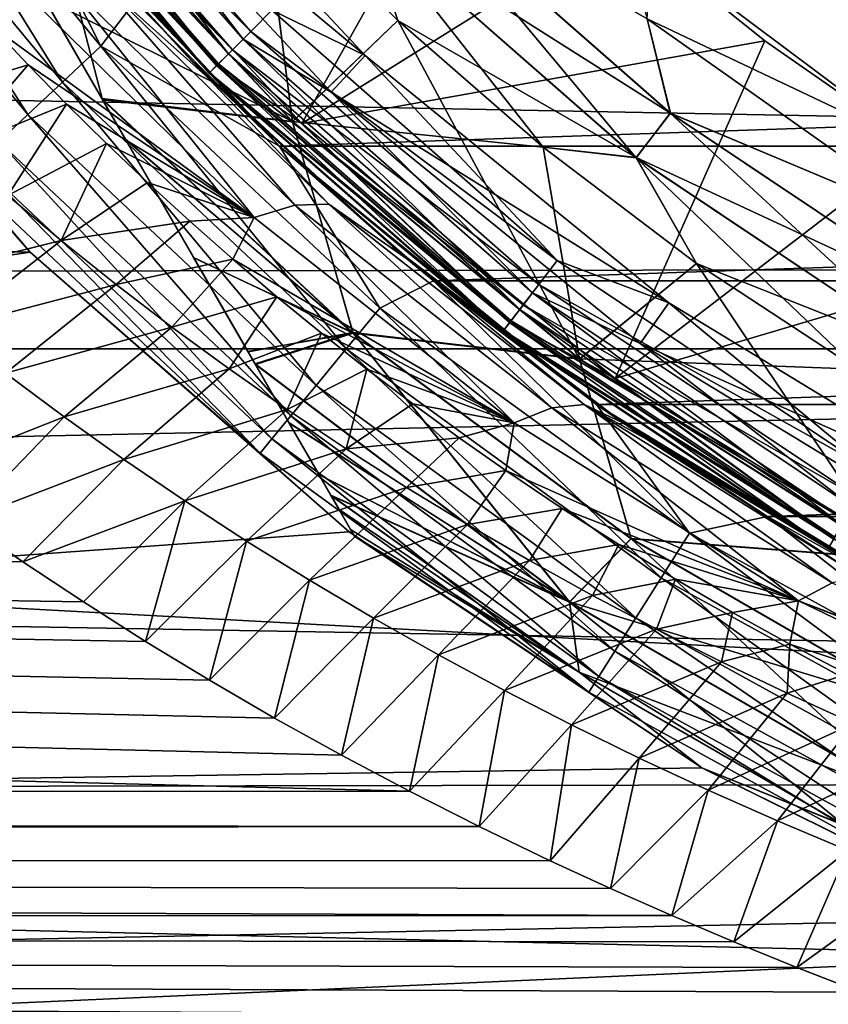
# Model space of a CAD drawing. Header units: metres. Extents: x -139 to 106, y -189 to 40.
# Tile 234 of 256: x 67.27 to 70.51, y -12.21 to -8.26. Entities that reach past the tile are written whole.
import ezdxf

# ---------------------------------------------------------------- set-up
doc = ezdxf.new("R2010")
doc.units = ezdxf.units.M
doc.layers.add('solid_153_ABGANG1_SW0003', color=7, linetype='CONTINUOUS')

msp = doc.modelspace()

# ---------------------------------------------------------------- linework, layer by layer
at = {"layer": 'solid_153_ABGANG1_SW0003'}
for points in [[(70.967674, -9.095349, 28.537949), (69.780777, -8.257363, 28.537949), (70.967667, 9.095345, 28.537949)], [(63.622852, -1.696125, 32.197132), (68.607697, -10.330127, 32.537949), (63.607697, -1.669873, 32.537949)], [(68.607697, -10.330127, 40.537949), (63.607697, -1.669873, 32.537949), (68.607697, -10.330127, 32.537949)], [(63.607697, -1.669873, 40.537949), (63.607697, -1.669873, 32.537949), (68.607697, -10.330127, 40.537949)], [(63.607697, -1.669873, 40.537949), (68.607697, -10.330127, 40.537949), (68.592529, -10.303864, 40.878845)], [(63.62286, -1.696141, 40.878872), (63.607697, -1.669873, 40.537949), (68.592529, -10.303864, 40.878845)], [(63.622852, -1.696125, 32.197132), (68.546173, -10.223569, 31.855242), (68.592545, -10.303885, 32.197189)], [(63.66925, -1.776492, 31.855049), (68.546173, -10.223569, 31.855242), (63.622852, -1.696125, 32.197132)], [(63.622852, -1.696125, 32.197132), (68.592545, -10.303885, 32.197189), (68.607697, -10.330127, 32.537949)], [(63.62286, -1.696141, 40.878872), (68.592529, -10.303864, 40.878845), (68.546089, -10.223417, 41.221138)], [(63.62286, -1.696141, 40.878872), (68.546089, -10.223417, 41.221138), (63.669281, -1.776546, 41.22102)], [(63.702374, -1.833862, 31.694542), (68.546173, -10.223569, 31.855242), (63.66925, -1.776492, 31.855049)], [(63.669281, -1.776546, 41.22102), (68.546089, -10.223417, 41.221138), (68.51358, -10.167118, 41.378895)], [(63.669281, -1.776546, 41.22102), (68.51358, -10.167118, 41.378895), (63.701797, -1.832865, 41.378853)], [(63.701797, -1.832865, 41.378853), (68.51358, -10.167118, 41.378895), (68.465492, -10.083826, 41.565434)], [(63.749825, -1.916045, 41.565174), (63.701797, -1.832865, 41.378853), (68.465492, -10.083826, 41.565434)], [(63.702374, -1.833862, 31.694542), (68.513031, -10.166162, 31.694601), (68.546173, -10.223569, 31.855242)], [(63.749752, -1.915924, 31.510969), (68.513031, -10.166162, 31.694601), (63.702374, -1.833862, 31.694542)], [(63.749752, -1.915924, 31.510969), (68.346367, -9.877493, 31.165884), (68.465729, -10.08423, 31.511282)], [(63.869198, -2.122812, 31.165453), (68.346367, -9.877493, 31.165884), (63.749752, -1.915924, 31.510969)], [(63.749752, -1.915924, 31.510969), (68.465729, -10.08423, 31.511282), (68.513031, -10.166162, 31.694601)], [(63.869316, -2.123015, 41.910732), (63.749825, -1.916045, 41.565174), (68.465492, -10.083826, 41.565434)], [(64.006104, -2.35993, 30.873476), (68.346367, -9.877493, 31.165884), (63.869198, -2.122812, 31.165453)], [(63.869316, -2.123015, 41.910732), (68.465492, -10.083826, 41.565434), (68.345924, -9.876721, 41.911102)], [(63.869316, -2.123015, 41.910732), (68.345924, -9.876721, 41.911102), (68.210587, -9.64232, 42.199989)], [(63.869316, -2.123015, 41.910732), (68.210587, -9.64232, 42.199989), (64.004814, -2.357703, 42.200016)], [(64.004814, -2.357703, 42.200016), (68.210587, -9.64232, 42.199989), (68.18055, -9.590287, 42.254944)], [(64.034584, -2.409263, 42.254482), (64.004814, -2.357703, 42.200016), (68.18055, -9.590287, 42.254944)], [(64.006104, -2.35993, 30.873476), (68.209297, -9.640078, 30.873484), (68.346367, -9.877493, 31.165884)], [(64.034386, -2.408925, 30.821764), (68.209297, -9.640078, 30.873484), (64.006104, -2.35993, 30.873476)], [(64.034386, -2.408925, 30.821764), (67.963799, -9.214869, 30.489363), (68.181297, -9.591578, 30.822285)], [(64.251953, -2.785754, 30.488894), (67.963799, -9.214869, 30.489363), (64.034386, -2.408925, 30.821764)], [(64.034386, -2.408925, 30.821764), (68.181297, -9.591578, 30.822285), (68.209297, -9.640078, 30.873484)], [(64.252281, -2.78633, 42.587444), (64.034584, -2.409263, 42.254482), (68.18055, -9.590287, 42.254944)], [(64.251953, -2.785754, 30.488894), (67.690582, -8.741639, 30.182775), (67.963799, -9.214869, 30.489363)], [(64.525009, -3.258708, 30.182585), (67.690582, -8.741639, 30.182775), (64.251953, -2.785754, 30.488894)], [(64.252281, -2.78633, 42.587444), (68.18055, -9.590287, 42.254944), (67.962685, -9.212939, 42.587997)], [(64.252281, -2.78633, 42.587444), (67.962685, -9.212939, 42.587997), (64.525528, -3.259609, 42.89381)], [(64.525009, -3.258708, 30.182585), (64.620155, -3.423508, 30.096292), (67.690582, -8.741639, 30.182775)], [(64.525528, -3.259609, 42.89381), (67.962685, -9.212939, 42.587997), (67.689369, -8.739536, 42.894283)], [(64.525528, -3.259609, 42.89381), (67.689369, -8.739536, 42.894283), (67.597916, -8.581141, 42.977295)], [(64.525528, -3.259609, 42.89381), (67.597916, -8.581141, 42.977295), (64.617485, -3.418879, 42.977306)], [(64.617485, -3.418879, 42.977306), (67.597916, -8.581141, 42.977295), (67.360619, -8.170125, 43.157543)], [(67.595253, -8.576524, 30.096308), (64.620155, -3.423508, 30.096292), (64.853645, -3.827919, 29.919106)], [(67.690582, -8.741639, 30.182775), (64.620155, -3.423508, 30.096292), (67.595253, -8.576524, 30.096308)], [(67.595253, -8.576524, 30.096308), (64.853645, -3.827919, 29.919106), (67.361946, -8.172427, 29.919237)], [(104.929604, -9.579028, -5.962051), (48.0704, -9.579028, -5.962051), (47.201366, -6.449028, -5.962051)], [(105.798637, -6.449028, -5.962051), (104.929604, -9.579028, -5.962051), (47.201366, -6.449028, -5.962051)], [(100.499969, -9.221846, 93.809807), (100.499969, -7.034615, 94.784782), (47.66711, -8.209552, 94.300171)], [(68.102272, -8.39773, 46.980766), (67.144432, -7.17878, 47.023354), (67.077988, -7.229762, 46.980766)], [(67.178368, -7.15274, 47.10474), (68.191734, -8.308264, 47.10474), (67.096092, -7.215873, 47.184212)], [(67.144432, -7.17878, 47.023354), (68.161491, -8.338511, 47.023354), (67.424057, -7.383584, 47.037949)], [(68.102272, -8.39773, 46.980766), (68.161491, -8.338511, 47.023354), (67.144432, -7.17878, 47.023354)], [(67.178368, -7.15274, 47.10474), (68.277122, -8.222877, 47.054852), (68.191734, -8.308264, 47.10474)], [(66.612656, -7.183575, 28.013126), (66.441429, -7.307978, 27.939308), (67.436676, -8.511025, 27.939308)], [(67.590965, -8.366142, 28.013126), (67.18924, -7.570321, 28.037949), (66.612656, -7.183575, 28.013126)], [(67.590965, -8.366142, 28.013126), (66.612656, -7.183575, 28.013126), (67.436676, -8.511025, 27.939308)], [(67.096092, -7.215873, 47.184212), (68.118401, -8.381598, 47.184212), (67.032959, -7.264318, 47.287834)], [(68.191734, -8.308264, 47.10474), (68.118401, -8.381598, 47.184212), (67.096092, -7.215873, 47.184212)], [(67.077988, -7.229762, 46.980766), (67.025261, -7.270225, 46.91436), (68.055275, -8.444729, 46.91436)], [(68.102272, -8.39773, 46.980766), (67.077988, -7.229762, 46.980766), (68.055275, -8.444729, 46.91436)], [(67.424057, -7.383584, 47.037949), (68.650726, -8.404692, 47.037949), (67.579384, -7.257591, 47.037949)], [(68.277122, -8.222877, 47.054852), (67.579384, -7.257591, 47.037949), (68.650726, -8.404692, 47.037949)], [(67.025261, -7.270225, 46.91436), (66.991409, -7.296199, 46.830654), (68.025101, -8.474899, 46.830654)], [(68.025101, -8.474899, 46.830654), (66.991409, -7.296199, 46.830654), (67.19146, -7.573053, 46.737949)], [(68.056694, -8.443305, 46.117798), (66.991814, -7.295886, 46.202675), (67.026855, -7.268999, 46.117798)], [(66.991814, -7.295886, 46.202675), (68.025467, -8.474535, 46.202675), (67.19146, -7.573053, 46.296947)], [(68.056694, -8.443305, 46.117798), (68.025467, -8.474535, 46.202675), (66.991814, -7.295886, 46.202675)], [(67.032959, -7.264318, 47.287834), (68.062134, -8.437868, 47.287834), (66.993279, -7.294765, 47.408539)], [(66.993279, -7.294765, 47.408539), (68.026764, -8.473234, 47.408539), (67.191467, -7.573063, 47.537949)], [(68.062134, -8.437868, 47.287834), (68.026764, -8.473234, 47.408539), (66.993279, -7.294765, 47.408539)], [(68.055275, -8.444729, 46.91436), (67.025261, -7.270225, 46.91436), (68.025101, -8.474899, 46.830654)], [(68.056694, -8.443305, 46.117798), (67.026855, -7.268999, 46.117798), (67.290695, -7.49232, 46.051201)], [(68.118401, -8.381598, 47.184212), (68.062134, -8.437868, 47.287834), (67.032959, -7.264318, 47.287834)], [(66.441429, -7.307978, 27.939308), (66.287811, -7.419592, 27.8202), (67.298256, -8.641013, 27.8202)], [(67.436676, -8.511025, 27.939308), (66.441429, -7.307978, 27.939308), (67.298256, -8.641013, 27.8202)], [(69.12854, -7.371716, 45.037949), (68.396675, -8.676536, 46.051201), (67.290695, -7.49232, 46.051201)], [(69.12854, -7.371716, 45.037949), (69.672943, -7.878575, 45.037949), (68.396675, -8.676536, 46.051201)], [(67.424057, -7.383584, 47.037949), (68.514008, -8.550664, 47.037949), (68.650726, -8.404692, 47.037949)], [(68.161491, -8.338511, 47.023354), (68.514008, -8.550664, 47.037949), (67.424057, -7.383584, 47.037949)], [(67.298256, -8.641013, 27.8202), (66.287811, -7.419592, 27.8202), (67.182648, -8.749574, 27.661791)], [(68.056694, -8.443305, 46.117798), (67.290695, -7.49232, 46.051201), (68.396675, -8.676536, 46.051201)], [(67.590965, -8.366142, 28.013126), (67.727737, -8.188251, 28.037949), (67.18924, -7.570321, 28.037949)], [(68.025101, -8.474899, 46.830654), (67.19146, -7.573053, 46.737949), (68.309357, -8.770029, 46.737949)], [(68.309357, -8.770029, 46.296947), (68.309357, -8.770029, 46.737949), (67.19146, -7.573053, 46.737949)], [(67.19146, -7.573053, 46.296947), (68.309357, -8.770029, 46.296947), (67.19146, -7.573053, 46.737949)], [(68.025467, -8.474535, 46.202675), (68.309357, -8.770029, 46.296947), (67.19146, -7.573053, 46.296947)], [(68.026764, -8.473234, 47.408539), (68.309372, -8.770038, 47.537949), (67.191467, -7.573063, 47.537949)], [(67.350212, -7.764109, 56.08255), (67.191467, -7.573063, 47.537949), (68.309372, -8.770038, 47.537949)], [(67.336494, -7.580713, 43.675884), (67.360619, -8.170125, 43.157543), (67.597916, -8.581141, 42.977295)], [(68.358864, -8.66943, 43.675884), (67.336494, -7.580713, 43.675884), (67.597916, -8.581141, 42.977295)], [(68.23629, -7.71775, 44.287949), (67.336494, -7.580713, 43.675884), (68.358864, -8.66943, 43.675884)], [(67.361946, -8.172427, 29.919237), (67.337723, -7.579695, 29.398035), (68.359955, -8.668265, 29.398035)], [(68.23629, -7.71775, 28.787949), (68.359955, -8.668265, 29.398035), (67.337723, -7.579695, 29.398035)], [(67.267967, -7.672928, 56.155468), (67.350212, -7.764109, 56.08255), (67.937302, -8.407155, 56.439312)], [(67.267967, -7.672928, 56.155468), (67.937302, -8.407155, 56.439312), (68.010635, -8.483855, 56.564457)], [(67.573608, -8.093055, 56.649456), (67.267967, -7.672928, 56.155468), (68.010635, -8.483855, 56.564457)], [(68.23629, -7.71775, 28.787949), (68.782234, -8.263696, 28.787949), (68.359955, -8.668265, 29.398035)], [(68.644646, -7.855353, 28.651798), (68.782234, -8.263696, 28.787949), (68.23629, -7.71775, 28.787949)], [(68.782234, -8.263696, 44.287949), (68.23629, -7.71775, 44.287949), (68.358864, -8.66943, 43.675884)], [(68.644493, -7.855504, 44.423988), (68.23629, -7.71775, 44.287949), (68.782234, -8.263696, 44.287949)], [(68.644493, -7.855504, 44.423988), (69.737053, -8.813648, 44.423988), (68.803612, -7.69639, 44.509071)], [(68.803772, -7.696225, 28.566771), (69.874176, -8.634941, 28.566771), (68.644646, -7.855353, 28.651798)], [(68.803612, -7.69639, 44.509071), (69.874031, -8.635127, 44.509071), (69.780762, -8.257348, 44.537949)], [(69.737053, -8.813648, 44.423988), (69.874031, -8.635127, 44.509071), (68.803612, -7.69639, 44.509071)], [(68.803772, -7.696225, 28.566771), (69.780777, -8.257363, 28.537949), (69.874176, -8.634941, 28.566771)], [(67.937302, -8.407155, 56.439312), (67.350212, -7.764109, 56.08255), (68.309372, -8.770038, 47.537949)], [(69.672943, -7.878575, 45.037949), (70.252617, -8.345709, 45.037949), (68.396675, -8.676536, 46.051201)], [(68.644493, -7.855504, 44.423988), (68.782234, -8.263696, 44.287949), (69.364166, -8.771113, 44.287949)], [(68.644493, -7.855504, 44.423988), (69.364166, -8.771113, 44.287949), (69.737053, -8.813648, 44.423988)], [(68.644646, -7.855353, 28.651798), (69.737183, -8.813478, 28.651798), (68.782234, -8.263696, 28.787949)], [(69.874176, -8.634941, 28.566771), (69.737183, -8.813478, 28.651798), (68.644646, -7.855353, 28.651798)], [(69.673065, -7.878678, 44.537949), (70.252617, -8.345709, 45.037949), (69.672943, -7.878575, 45.037949)], [(69.673065, -7.878678, 44.537949), (70.863808, -8.77006, 44.537949), (70.252617, -8.345709, 45.037949)], [(69.780762, -8.257348, 44.537949), (70.863808, -8.77006, 44.537949), (69.673065, -7.878678, 44.537949)], [(67.307625, -9.1924, 5.037949), (66.186417, -7.913913, 5.037949), (50.43642, -8.771529, 5.037949)], [(67.307625, -9.1924, 5.037949), (66.186417, -7.913915, 27.037949), (66.186417, -7.913913, 5.037949)], [(67.041687, -8.881949, 27.260469), (66.186417, -7.913915, 27.037949), (67.307625, -9.192399, 27.037949)], [(67.307625, -9.1924, 5.037949), (67.307625, -9.192399, 27.037949), (66.186417, -7.913915, 27.037949)], [(67.150879, -8.28505, 57.374222), (67.263336, -8.128216, 57.137779), (68.206284, -9.052698, 57.641548)], [(67.433243, -8.089993, 56.906124), (68.206284, -9.052698, 57.641548), (67.263336, -8.128216, 57.137779)], [(68.368774, -9.004317, 57.406502), (68.206284, -9.052698, 57.641548), (67.433243, -8.089993, 56.906124)], [(68.368774, -9.004317, 57.406502), (67.433243, -8.089993, 56.906124), (67.573608, -8.093055, 56.649456)], [(68.505409, -9.000394, 57.14785), (67.573608, -8.093055, 56.649456), (68.010635, -8.483855, 56.564457)], [(68.368774, -9.004317, 57.406502), (67.573608, -8.093055, 56.649456), (68.505409, -9.000394, 57.14785)], [(67.595253, -8.576524, 30.096308), (67.361946, -8.172427, 29.919237), (68.359955, -8.668265, 29.398035)], [(67.590965, -8.366142, 28.013126), (68.307137, -8.76795, 28.037949), (67.727737, -8.188251, 28.037949)], [(67.727737, -8.188251, 28.037949), (68.307137, -8.76795, 28.037949), (85.272247, -8.188261, 28.037949)], [(68.307137, -8.76795, 28.037949), (84.692856, -8.767959, 28.037949), (85.272247, -8.188261, 28.037949)], [(100.499969, -9.221846, 93.809807), (47.66711, -8.209552, 94.300171), (47.66711, -9.2956, 93.771286)], [(68.191734, -8.308264, 47.10474), (68.277122, -8.222877, 47.054852), (69.420769, -9.225829, 47.054852)], [(69.420769, -9.225829, 47.054852), (68.277122, -8.222877, 47.054852), (68.650726, -8.404692, 47.037949)], [(66.802223, -8.592428, 57.76762), (67.150879, -8.28505, 57.374222), (67.299454, -8.441852, 57.455273)], [(67.299454, -8.441852, 57.455273), (67.150879, -8.28505, 57.374222), (68.206284, -9.052698, 57.641548)], [(68.782234, -8.263696, 44.287949), (68.358864, -8.66943, 43.675884), (69.509628, -9.621423, 43.675884)], [(68.782234, -8.263696, 28.787949), (69.364166, -8.771113, 28.787949), (68.359955, -8.668265, 29.398035)], [(69.737183, -8.813478, 28.651798), (69.364166, -8.771113, 28.787949), (68.782234, -8.263696, 28.787949)], [(69.364166, -8.771113, 44.287949), (68.782234, -8.263696, 44.287949), (69.509628, -9.621423, 43.675884)], [(69.780762, -8.257348, 44.537949), (70.967651, -9.095337, 44.537949), (70.863808, -8.77006, 44.537949)], [(69.874031, -8.635127, 44.509071), (70.967651, -9.095337, 44.537949), (69.780762, -8.257348, 44.537949)], [(69.874176, -8.634941, 28.566771), (69.780777, -8.257363, 28.537949), (70.967674, -9.095349, 28.537949)], [(68.191734, -8.308264, 47.10474), (69.34726, -9.321631, 47.10474), (68.118401, -8.381598, 47.184212)], [(68.191734, -8.308264, 47.10474), (69.420769, -9.225829, 47.054852), (69.34726, -9.321631, 47.10474)], [(69.270241, -9.422009, 46.980766), (68.161491, -8.338511, 47.023354), (68.102272, -8.39773, 46.980766)], [(68.161491, -8.338511, 47.023354), (69.32122, -9.355569, 47.023354), (68.514008, -8.550664, 47.037949)], [(69.270241, -9.422009, 46.980766), (69.32122, -9.355569, 47.023354), (68.161491, -8.338511, 47.023354)], [(70.252617, -8.345709, 45.037949), (69.653603, -9.699123, 46.051201), (68.396675, -8.676536, 46.051201)], [(70.252617, -8.345709, 45.037949), (70.863762, -8.770034, 45.037949), (69.653603, -9.699123, 46.051201)], [(70.863808, -8.77006, 44.537949), (70.863762, -8.770034, 45.037949), (70.252617, -8.345709, 45.037949)], [(67.590965, -8.366142, 28.013126), (67.436676, -8.511025, 27.939308), (68.57486, -9.579849, 27.939308)], [(68.70977, -9.416771, 28.013126), (68.307137, -8.76795, 28.037949), (67.590965, -8.366142, 28.013126)], [(68.70977, -9.416771, 28.013126), (67.590965, -8.366142, 28.013126), (68.57486, -9.579849, 27.939308)], [(68.102272, -8.39773, 46.980766), (68.055275, -8.444729, 46.91436), (69.229774, -9.474741, 46.91436)], [(68.118401, -8.381598, 47.184212), (69.284126, -9.40391, 47.184212), (68.062134, -8.437868, 47.287834)], [(69.270241, -9.422009, 46.980766), (68.102272, -8.39773, 46.980766), (69.229774, -9.474741, 46.91436)], [(69.34726, -9.321631, 47.10474), (69.284126, -9.40391, 47.184212), (68.118401, -8.381598, 47.184212)], [(68.514008, -8.550664, 47.037949), (69.868263, -9.395213, 47.037949), (68.650726, -8.404692, 47.037949)], [(69.420769, -9.225829, 47.054852), (68.650726, -8.404692, 47.037949), (69.868263, -9.395213, 47.037949)], [(67.007393, -8.781005, 57.859482), (66.802223, -8.592428, 57.76762), (67.299454, -8.441852, 57.455273)], [(67.007393, -8.781005, 57.859482), (67.299454, -8.441852, 57.455273), (67.453949, -8.599348, 57.538742)], [(67.453949, -8.599348, 57.538742), (67.299454, -8.441852, 57.455273), (68.206284, -9.052698, 57.641548)], [(68.759781, -9.170005, 56.913841), (67.937302, -8.407155, 56.439312), (68.309372, -8.770038, 47.537949)], [(68.010635, -8.483855, 56.564457), (67.937302, -8.407155, 56.439312), (68.759781, -9.170005, 56.913841)], [(69.231003, -9.473145, 46.117798), (68.025467, -8.474535, 46.202675), (68.056694, -8.443305, 46.117798)], [(68.062134, -8.437868, 47.287834), (69.23568, -9.467044, 47.287834), (68.026764, -8.473234, 47.408539)], [(69.231003, -9.473145, 46.117798), (68.056694, -8.443305, 46.117798), (68.396675, -8.676536, 46.051201)], [(69.284126, -9.40391, 47.184212), (69.23568, -9.467044, 47.287834), (68.062134, -8.437868, 47.287834)], [(68.010635, -8.483855, 56.564457), (68.759781, -9.170005, 56.913841), (68.81794, -9.219401, 56.986805)], [(68.505409, -9.000394, 57.14785), (68.010635, -8.483855, 56.564457), (68.81794, -9.219401, 56.986805)], [(68.055275, -8.444729, 46.91436), (68.025101, -8.474899, 46.830654), (69.203804, -9.508592, 46.830654)], [(69.203804, -9.508592, 46.830654), (68.025101, -8.474899, 46.830654), (68.309357, -8.770029, 46.737949)], [(68.025467, -8.474535, 46.202675), (69.204117, -9.508183, 46.202675), (68.309357, -8.770029, 46.296947)], [(69.231003, -9.473145, 46.117798), (69.204117, -9.508183, 46.202675), (68.025467, -8.474535, 46.202675)], [(68.026764, -8.473234, 47.408539), (69.205231, -9.506723, 47.408539), (68.309372, -8.770038, 47.537949)], [(69.23568, -9.467044, 47.287834), (69.205231, -9.506723, 47.408539), (68.026764, -8.473234, 47.408539)], [(69.229774, -9.474741, 46.91436), (68.055275, -8.444729, 46.91436), (69.203804, -9.508592, 46.830654)], [(67.436676, -8.511025, 27.939308), (67.298256, -8.641013, 27.8202), (68.453819, -9.72616, 27.8202)], [(68.57486, -9.579849, 27.939308), (67.436676, -8.511025, 27.939308), (68.453819, -9.72616, 27.8202)], [(68.514008, -8.550664, 47.037949), (69.752693, -9.558443, 47.037949), (69.868263, -9.395213, 47.037949)], [(69.32122, -9.355569, 47.023354), (69.752693, -9.558443, 47.037949), (68.514008, -8.550664, 47.037949)], [(67.217506, -8.965384, 57.951729), (67.007393, -8.781005, 57.859482), (67.453949, -8.599348, 57.538742)], [(67.217506, -8.965384, 57.951729), (67.453949, -8.599348, 57.538742), (67.613487, -8.7564, 57.624039)], [(67.613487, -8.7564, 57.624039), (67.453949, -8.599348, 57.538742), (68.206284, -9.052698, 57.641548)], [(68.600784, -9.51387, 30.100658), (67.595253, -8.576524, 30.096308), (68.359955, -8.668265, 29.398035)], [(67.690582, -8.741639, 30.182775), (67.595253, -8.576524, 30.096308), (68.600784, -9.51387, 30.100658)], [(68.60273, -9.517095, 42.973019), (67.597916, -8.581141, 42.977295), (67.689369, -8.739536, 42.894283)], [(68.358864, -8.66943, 43.675884), (67.597916, -8.581141, 42.977295), (68.60273, -9.517095, 42.973019)], [(67.298256, -8.641013, 27.8202), (67.182648, -8.749574, 27.661791), (68.35273, -9.848354, 27.661791)], [(68.453819, -9.72616, 27.8202), (67.298256, -8.641013, 27.8202), (68.35273, -9.848354, 27.661791)], [(69.737053, -8.813648, 44.423988), (70.94532, -9.620988, 44.423988), (69.874031, -8.635127, 44.509071)], [(69.874176, -8.634941, 28.566771), (71.057945, -9.425912, 28.566771), (69.737183, -8.813478, 28.651798)], [(69.874031, -8.635127, 44.509071), (71.057831, -9.426114, 44.509071), (70.967651, -9.095337, 44.537949)], [(70.94532, -9.620988, 44.423988), (71.057831, -9.426114, 44.509071), (69.874031, -8.635127, 44.509071)], [(69.874176, -8.634941, 28.566771), (70.967674, -9.095349, 28.537949), (71.057945, -9.425912, 28.566771)], [(69.509628, -9.621423, 43.675884), (68.358864, -8.66943, 43.675884), (68.60273, -9.517095, 42.973019)], [(68.600784, -9.51387, 30.100658), (68.359955, -8.668265, 29.398035), (69.510567, -9.620131, 29.398035)], [(69.364166, -8.771113, 28.787949), (69.510567, -9.620131, 29.398035), (68.359955, -8.668265, 29.398035)], [(69.231003, -9.473145, 46.117798), (68.396675, -8.676536, 46.051201), (69.653603, -9.699123, 46.051201)], [(67.182648, -8.749574, 27.661791), (67.095673, -8.831254, 27.472034), (68.276672, -9.940292, 27.472034)], [(68.35273, -9.848354, 27.661791), (67.182648, -8.749574, 27.661791), (68.276672, -9.940292, 27.472034)], [(67.432442, -9.14552, 58.044205), (67.217506, -8.965384, 57.951729), (67.613487, -8.7564, 57.624039)], [(67.432442, -9.14552, 58.044205), (67.613487, -8.7564, 57.624039), (67.778687, -8.913332, 57.711319)], [(67.778687, -8.913332, 57.711319), (67.613487, -8.7564, 57.624039), (68.206284, -9.052698, 57.641548)], [(68.60273, -9.517095, 42.973019), (67.689369, -8.739536, 42.894283), (67.962685, -9.212939, 42.587997)], [(67.963799, -9.214869, 30.489363), (67.690582, -8.741639, 30.182775), (68.600784, -9.51387, 30.100658)], [(67.307625, -9.1924, 5.037949), (50.43642, -8.771529, 5.037949), (51.537594, -11.538126, 5.037949)], [(68.307137, -8.76795, 28.037949), (68.924828, -9.306814, 28.037949), (84.692856, -8.767959, 28.037949)], [(68.70977, -9.416771, 28.013126), (68.924828, -9.306814, 28.037949), (68.307137, -8.76795, 28.037949)], [(69.203804, -9.508592, 46.830654), (68.309357, -8.770029, 46.737949), (69.579834, -9.803636, 46.737949)], [(69.579834, -9.803636, 46.296947), (69.579834, -9.803636, 46.737949), (68.309357, -8.770029, 46.737949)], [(68.309357, -8.770029, 46.296947), (69.579834, -9.803636, 46.296947), (68.309357, -8.770029, 46.737949)], [(69.204117, -9.508183, 46.202675), (69.579834, -9.803636, 46.296947), (68.309357, -8.770029, 46.296947)], [(69.205231, -9.506723, 47.408539), (69.579842, -9.803643, 47.537949), (68.309372, -8.770038, 47.537949)], [(68.759781, -9.170005, 56.913841), (68.309372, -8.770038, 47.537949), (69.579842, -9.803643, 47.537949)], [(68.924828, -9.306814, 28.037949), (84.075157, -9.306823, 28.037949), (84.692856, -8.767959, 28.037949)], [(69.364166, -8.771113, 28.787949), (69.97937, -9.237635, 28.787949), (69.510567, -9.620131, 29.398035)], [(69.737183, -8.813478, 28.651798), (69.97937, -9.237635, 28.787949), (69.364166, -8.771113, 28.787949)], [(69.97937, -9.237635, 44.287949), (69.364166, -8.771113, 44.287949), (69.509628, -9.621423, 43.675884)], [(69.737053, -8.813648, 44.423988), (69.364166, -8.771113, 44.287949), (69.97937, -9.237635, 44.287949)], [(70.863762, -8.770034, 45.037949), (71.503807, -9.149793, 45.037949), (69.653603, -9.699123, 46.051201)], [(67.095673, -8.831254, 27.472034), (67.041687, -8.881949, 27.260469), (68.229469, -9.997354, 27.260469)], [(68.276672, -9.940292, 27.472034), (67.095673, -8.831254, 27.472034), (68.229469, -9.997354, 27.260469)], [(69.737053, -8.813648, 44.423988), (69.97937, -9.237635, 44.287949), (70.624969, -9.661084, 44.287949)], [(69.737053, -8.813648, 44.423988), (70.624969, -9.661084, 44.287949), (70.94532, -9.620988, 44.423988)], [(69.737183, -8.813478, 28.651798), (70.945427, -9.620803, 28.651798), (69.97937, -9.237635, 28.787949)], [(71.057945, -9.425912, 28.566771), (70.945427, -9.620803, 28.651798), (69.737183, -8.813478, 28.651798)], [(68.229469, -9.997354, 27.260469), (67.041687, -8.881949, 27.260469), (67.307625, -9.192399, 27.037949)], [(67.432442, -9.14552, 58.044205), (67.778687, -8.913332, 57.711319), (67.947754, -9.06813, 57.799358)], [(67.947754, -9.06813, 57.799358), (67.778687, -8.913332, 57.711319), (68.206284, -9.052698, 57.641548)], [(66.753929, -9.314208, 58.306973), (67.217506, -8.965384, 57.951729), (67.432442, -9.14552, 58.044205)], [(68.368774, -9.004317, 57.406502), (69.248466, -9.875655, 58.149525), (68.206284, -9.052698, 57.641548)], [(69.39959, -9.815687, 57.909611), (68.368774, -9.004317, 57.406502), (68.505409, -9.000394, 57.14785)], [(69.39959, -9.815687, 57.909611), (69.248466, -9.875655, 58.149525), (68.368774, -9.004317, 57.406502)], [(69.528526, -9.802727, 57.647324), (68.505409, -9.000394, 57.14785), (68.81794, -9.219401, 56.986805)], [(69.39959, -9.815687, 57.909611), (68.505409, -9.000394, 57.14785), (69.528526, -9.802727, 57.647324)], [(67.652061, -9.321369, 58.136749), (67.432442, -9.14552, 58.044205), (67.947754, -9.06813, 57.799358)], [(67.652061, -9.321369, 58.136749), (67.947754, -9.06813, 57.799358), (68.120491, -9.220596, 57.887989)], [(68.120491, -9.220596, 57.887989), (67.947754, -9.06813, 57.799358), (68.206284, -9.052698, 57.641548)], [(68.120491, -9.220596, 57.887989), (68.206284, -9.052698, 57.641548), (69.248466, -9.875655, 58.149525)], [(66.979149, -9.498178, 58.40519), (66.753929, -9.314208, 58.306973), (67.432442, -9.14552, 58.044205)], [(66.979149, -9.498178, 58.40519), (67.432442, -9.14552, 58.044205), (67.652061, -9.321369, 58.136749)], [(71.503807, -9.149793, 45.037949), (71.038071, -10.541036, 46.051201), (69.653603, -9.699123, 46.051201)], [(68.586113, -10.313602, 5.037949), (67.307625, -9.1924, 5.037949), (51.537594, -11.538126, 5.037949)], [(68.229469, -9.997354, 27.260469), (67.307625, -9.192399, 27.037949), (68.586113, -10.313601, 27.037949)], [(68.586113, -10.313602, 5.037949), (68.586113, -10.313601, 27.037949), (67.307625, -9.192399, 27.037949)], [(68.586113, -10.313602, 5.037949), (67.307625, -9.192399, 27.037949), (67.307625, -9.1924, 5.037949)], [(69.686554, -9.878106, 57.404034), (68.759781, -9.170005, 56.913841), (69.579842, -9.803643, 47.537949)], [(68.81794, -9.219401, 56.986805), (68.759781, -9.170005, 56.913841), (69.686554, -9.878106, 57.404034)], [(100.499969, -9.221846, 93.809807), (47.66711, -9.2956, 93.771286), (47.66711, -10.349105, 93.176964)], [(100.499969, -11.276869, 92.580391), (100.499969, -9.221846, 93.809807), (47.66711, -10.349105, 93.176964)], [(67.876236, -9.492887, 58.229206), (67.652061, -9.321369, 58.136749), (68.120491, -9.220596, 57.887989)], [(67.876236, -9.492887, 58.229206), (68.120491, -9.220596, 57.887989), (68.296883, -9.370607, 57.977036)], [(68.60273, -9.517095, 42.973019), (67.962685, -9.212939, 42.587997), (68.18055, -9.590287, 42.254944)], [(68.181297, -9.591578, 30.822285), (67.963799, -9.214869, 30.489363), (68.600784, -9.51387, 30.100658)], [(68.296883, -9.370607, 57.977036), (68.120491, -9.220596, 57.887989), (69.248466, -9.875655, 58.149525)], [(69.528526, -9.802727, 57.647324), (68.81794, -9.219401, 56.986805), (69.686554, -9.878106, 57.404034)], [(69.34726, -9.321631, 47.10474), (69.420769, -9.225829, 47.054852), (70.685547, -10.070926, 47.054852)], [(70.685547, -10.070926, 47.054852), (69.420769, -9.225829, 47.054852), (69.868263, -9.395213, 47.037949)], [(69.97937, -9.237635, 44.287949), (69.509628, -9.621423, 43.675884), (70.77063, -10.421681, 43.675884)], [(69.97937, -9.237635, 28.787949), (70.624969, -9.661084, 28.787949), (69.510567, -9.620131, 29.398035)], [(70.945427, -9.620803, 28.651798), (70.624969, -9.661084, 28.787949), (69.97937, -9.237635, 28.787949)], [(70.624969, -9.661084, 44.287949), (69.97937, -9.237635, 44.287949), (70.77063, -10.421681, 43.675884)], [(69.951431, -10.318892, 28.013126), (68.924828, -9.306814, 28.037949), (68.70977, -9.416771, 28.013126)], [(68.924828, -9.306814, 28.037949), (69.57782, -9.802214, 28.037949), (84.075157, -9.306823, 28.037949)], [(69.951431, -10.318892, 28.013126), (69.57782, -9.802214, 28.037949), (68.924828, -9.306814, 28.037949)], [(69.57782, -9.802214, 28.037949), (83.422173, -9.802221, 28.037949), (84.075157, -9.306823, 28.037949)], [(67.209251, -9.677651, 58.503407), (66.979149, -9.498178, 58.40519), (67.652061, -9.321369, 58.136749)], [(67.209251, -9.677651, 58.503407), (67.652061, -9.321369, 58.136749), (67.876236, -9.492887, 58.229206)], [(69.34726, -9.321631, 47.10474), (70.625168, -10.175504, 47.10474), (69.284126, -9.40391, 47.184212)], [(69.34726, -9.321631, 47.10474), (70.685547, -10.070926, 47.054852), (70.625168, -10.175504, 47.10474)], [(68.104828, -9.660027, 58.321411), (67.876236, -9.492887, 58.229206), (68.296883, -9.370607, 57.977036)], [(68.104828, -9.660027, 58.321411), (68.296883, -9.370607, 57.977036), (68.475922, -9.517164, 58.065739)], [(68.475922, -9.517164, 58.065739), (68.296883, -9.370607, 57.977036), (69.248466, -9.875655, 58.149525)], [(70.561905, -10.285076, 46.980766), (69.32122, -9.355569, 47.023354), (69.270241, -9.422009, 46.980766)], [(69.32122, -9.355569, 47.023354), (70.603783, -10.212549, 47.023354), (69.752693, -9.558443, 47.037949)], [(70.561905, -10.285076, 46.980766), (70.603783, -10.212549, 47.023354), (69.32122, -9.355569, 47.023354)], [(68.70977, -9.416771, 28.013126), (68.57486, -9.579849, 27.939308), (69.838028, -10.497592, 27.939308)], [(69.951431, -10.318892, 28.013126), (68.70977, -9.416771, 28.013126), (69.838028, -10.497592, 27.939308)], [(69.270241, -9.422009, 46.980766), (69.229774, -9.474741, 46.91436), (70.528679, -10.342638, 46.91436)], [(69.284126, -9.40391, 47.184212), (70.573318, -10.265318, 47.184212), (69.23568, -9.467044, 47.287834)], [(70.561905, -10.285076, 46.980766), (69.270241, -9.422009, 46.980766), (70.528679, -10.342638, 46.91436)], [(70.625168, -10.175504, 47.10474), (70.573318, -10.265318, 47.184212), (69.284126, -9.40391, 47.184212)], [(69.752693, -9.558443, 47.037949), (71.209335, -10.210723, 47.037949), (69.868263, -9.395213, 47.037949)], [(70.685547, -10.070926, 47.054852), (69.868263, -9.395213, 47.037949), (71.209335, -10.210723, 47.037949)], [(69.23568, -9.467044, 47.287834), (70.533524, -10.334235, 47.287834), (69.205231, -9.506723, 47.408539)], [(70.573318, -10.265318, 47.184212), (70.533524, -10.334235, 47.287834), (69.23568, -9.467044, 47.287834)], [(67.444092, -9.852607, 58.601475), (67.209251, -9.677651, 58.503407), (67.876236, -9.492887, 58.229206)], [(67.444092, -9.852607, 58.601475), (67.876236, -9.492887, 58.229206), (68.104828, -9.660027, 58.321411)], [(69.229774, -9.474741, 46.91436), (69.203804, -9.508592, 46.830654), (70.507339, -10.379589, 46.830654)], [(70.507339, -10.379589, 46.830654), (69.203804, -9.508592, 46.830654), (69.579834, -9.803636, 46.737949)], [(70.529678, -10.340895, 46.117798), (69.204117, -9.508183, 46.202675), (69.231003, -9.473145, 46.117798)], [(69.204117, -9.508183, 46.202675), (70.507599, -10.379144, 46.202675), (69.579834, -9.803636, 46.296947)], [(70.529678, -10.340895, 46.117798), (70.507599, -10.379144, 46.202675), (69.204117, -9.508183, 46.202675)], [(69.205231, -9.506723, 47.408539), (70.508522, -10.37755, 47.408539), (69.579842, -9.803643, 47.537949)], [(70.533524, -10.334235, 47.287834), (70.508522, -10.37755, 47.408539), (69.205231, -9.506723, 47.408539)], [(70.528679, -10.342638, 46.91436), (69.229774, -9.474741, 46.91436), (70.507339, -10.379589, 46.830654)], [(70.529678, -10.340895, 46.117798), (69.231003, -9.473145, 46.117798), (69.653603, -9.699123, 46.051201)], [(0, -9.545747, 58.487827), (67.041267, -10.268654, 58.900177), (67.277901, -10.432785, 58.999451)], [(0, -9.545747, 58.487827), (67.277901, -10.432785, 58.999451), (67.520988, -10.594131, 59.099152)], [(0, -9.545747, 58.487827), (67.520988, -10.594131, 59.099152), (67.770386, -10.752475, 59.199074)], [(0, -9.545747, 58.487827), (67.770386, -10.752475, 59.199074), (68.026054, -10.907786, 59.299114)], [(0, -9.545747, 58.487827), (68.026054, -10.907786, 59.299114), (68.287682, -11.059619, 59.398895)], [(0, -9.545747, 58.487827), (68.287682, -11.059619, 59.398895), (68.555336, -11.208118, 59.498413)], [(0, -9.545747, 58.487827), (68.555336, -11.208118, 59.498413), (68.828758, -11.35287, 59.597282)], [(0, -11.401745, 59.631088), (0, -9.545747, 58.487827), (68.828758, -11.35287, 59.597282)], [(68.337723, -9.822744, 58.4132), (68.104828, -9.660027, 58.321411), (68.475922, -9.517164, 58.065739)], [(68.60273, -9.517095, 42.973019), (68.18055, -9.590287, 42.254944), (68.210587, -9.64232, 42.199989)], [(68.209297, -9.640078, 30.873484), (68.181297, -9.591578, 30.822285), (68.600784, -9.51387, 30.100658)], [(69.469315, -10.59411, 30.873369), (68.209297, -9.640078, 30.873484), (68.600784, -9.51387, 30.100658)], [(68.60273, -9.517095, 42.973019), (68.210587, -9.64232, 42.199989), (69.469276, -10.595099, 42.20013)], [(68.337723, -9.822744, 58.4132), (68.475922, -9.517164, 58.065739), (68.657845, -9.660583, 58.154221)], [(68.657845, -9.660583, 58.154221), (68.475922, -9.517164, 58.065739), (69.248466, -9.875655, 58.149525)], [(69.716637, -10.339115, 30.100658), (68.600784, -9.51387, 30.100658), (69.510567, -9.620131, 29.398035)], [(69.469315, -10.59411, 30.873369), (68.600784, -9.51387, 30.100658), (69.716637, -10.339115, 30.100658)], [(69.71727, -10.341011, 42.973019), (68.60273, -9.517095, 42.973019), (69.469276, -10.595099, 42.20013)], [(69.509628, -9.621423, 43.675884), (68.60273, -9.517095, 42.973019), (69.71727, -10.341011, 42.973019)], [(103.727242, -12.596712, -5.962051), (49.272755, -12.596712, -5.962051), (48.0704, -9.579028, -5.962051)], [(104.929604, -9.579028, -5.962051), (103.727242, -12.596712, -5.962051), (48.0704, -9.579028, -5.962051)], [(68.57486, -9.579849, 27.939308), (68.453819, -9.72616, 27.8202), (69.736275, -10.657921, 27.8202)], [(69.838028, -10.497592, 27.939308), (68.57486, -9.579849, 27.939308), (69.736275, -10.657921, 27.8202)], [(69.752693, -9.558443, 47.037949), (71.117073, -10.388171, 47.037949), (71.209335, -10.210723, 47.037949)], [(70.603783, -10.212549, 47.023354), (71.117073, -10.388171, 47.037949), (69.752693, -9.558443, 47.037949)], [(70.77063, -10.421681, 43.675884), (69.509628, -9.621423, 43.675884), (69.71727, -10.341011, 42.973019)], [(69.716637, -10.339115, 30.100658), (69.510567, -9.620131, 29.398035), (70.7714, -10.420281, 29.398035)], [(70.624969, -9.661084, 28.787949), (70.7714, -10.420281, 29.398035), (69.510567, -9.620131, 29.398035)], [(67.683525, -10.023022, 58.699242), (67.444092, -9.852607, 58.601475), (68.104828, -9.660027, 58.321411)], [(67.683525, -10.023022, 58.699242), (68.104828, -9.660027, 58.321411), (68.337723, -9.822744, 58.4132)], [(68.346367, -9.877493, 31.165884), (68.209297, -9.640078, 30.873484), (69.469315, -10.59411, 30.873369)], [(69.469276, -10.595099, 42.20013), (68.210587, -9.64232, 42.199989), (68.345924, -9.876721, 41.911102)], [(68.574799, -9.980994, 58.504406), (68.337723, -9.822744, 58.4132), (68.657845, -9.660583, 58.154221)], [(68.574799, -9.980994, 58.504406), (68.657845, -9.660583, 58.154221), (68.84201, -9.800287, 58.241959)], [(68.84201, -9.800287, 58.241959), (68.657845, -9.660583, 58.154221), (69.248466, -9.875655, 58.149525)], [(66.811455, -10.102266, 58.801712), (67.209251, -9.677651, 58.503407), (67.444092, -9.852607, 58.601475)], [(70.529678, -10.340895, 46.117798), (69.653603, -9.699123, 46.051201), (71.038071, -10.541036, 46.051201)], [(68.453819, -9.72616, 27.8202), (68.35273, -9.848354, 27.661791), (69.651299, -10.791821, 27.661791)], [(69.736275, -10.657921, 27.8202), (68.453819, -9.72616, 27.8202), (69.651299, -10.791821, 27.661791)], [(67.927406, -10.188871, 58.796547), (67.683525, -10.023022, 58.699242), (68.337723, -9.822744, 58.4132)], [(67.927406, -10.188871, 58.796547), (68.337723, -9.822744, 58.4132), (68.574799, -9.980994, 58.504406)], [(68.574799, -9.980994, 58.504406), (68.84201, -9.800287, 58.241959), (69.027626, -9.935678, 58.3284)], [(69.027626, -9.935678, 58.3284), (68.84201, -9.800287, 58.241959), (69.248466, -9.875655, 58.149525)], [(69.39959, -9.815687, 57.909611), (70.38826, -10.589232, 58.63187), (69.248466, -9.875655, 58.149525)], [(70.52298, -10.517509, 58.38549), (69.39959, -9.815687, 57.909611), (69.528526, -9.802727, 57.647324)], [(70.52298, -10.517509, 58.38549), (70.38826, -10.589232, 58.63187), (69.39959, -9.815687, 57.909611)], [(69.528526, -9.802727, 57.647324), (69.686554, -9.878106, 57.404034), (69.778801, -9.941099, 57.449989)], [(70.639114, -10.494864, 58.117928), (69.528526, -9.802727, 57.647324), (69.778801, -9.941099, 57.449989)], [(70.52298, -10.517509, 58.38549), (69.528526, -9.802727, 57.647324), (70.639114, -10.494864, 58.117928)], [(69.57782, -9.802214, 28.037949), (70.263145, -10.251909, 28.037949), (83.422173, -9.802221, 28.037949)], [(69.951431, -10.318892, 28.013126), (70.263145, -10.251909, 28.037949), (69.57782, -9.802214, 28.037949)], [(70.507339, -10.379589, 46.830654), (69.579834, -9.803636, 46.737949), (70.979218, -10.65462, 46.737949)], [(70.979218, -10.65462, 46.296947), (70.979218, -10.65462, 46.737949), (69.579834, -9.803636, 46.737949)], [(69.579834, -9.803636, 46.296947), (70.979218, -10.65462, 46.296947), (69.579834, -9.803636, 46.737949)], [(70.507599, -10.379144, 46.202675), (70.979218, -10.65462, 46.296947), (69.579834, -9.803636, 46.296947)], [(70.508522, -10.37755, 47.408539), (70.979225, -10.654626, 47.537949), (69.579842, -9.803643, 47.537949)], [(69.686554, -9.878106, 57.404034), (69.579842, -9.803643, 47.537949), (70.979225, -10.654626, 47.537949)], [(70.263145, -10.251909, 28.037949), (82.736847, -10.251916, 28.037949), (83.422173, -9.802221, 28.037949)], [(67.041267, -10.268654, 58.900177), (66.811455, -10.102266, 58.801712), (67.444092, -9.852607, 58.601475)], [(67.041267, -10.268654, 58.900177), (67.444092, -9.852607, 58.601475), (67.683525, -10.023022, 58.699242)], [(68.35273, -9.848354, 27.661791), (68.276672, -9.940292, 27.472034), (69.587364, -10.892566, 27.472034)], [(69.651299, -10.791821, 27.661791), (68.35273, -9.848354, 27.661791), (69.587364, -10.892566, 27.472034)], [(69.469276, -10.595099, 42.20013), (68.345924, -9.876721, 41.911102), (68.465492, -10.083826, 41.565434)], [(68.465729, -10.08423, 31.511282), (68.346367, -9.877493, 31.165884), (69.469315, -10.59411, 30.873369)], [(69.214851, -10.067076, 58.413662), (69.027626, -9.935678, 58.3284), (69.248466, -9.875655, 58.149525)], [(69.214851, -10.067076, 58.413662), (69.248466, -9.875655, 58.149525), (70.38826, -10.589232, 58.63187)], [(69.778801, -9.941099, 57.449989), (69.686554, -9.878106, 57.404034), (70.979225, -10.654626, 47.537949)], [(68.276672, -9.940292, 27.472034), (68.229469, -9.997354, 27.260469), (69.547684, -10.955094, 27.260469)], [(69.587364, -10.892566, 27.472034), (68.276672, -9.940292, 27.472034), (69.547684, -10.955094, 27.260469)], [(68.815948, -10.134729, 58.594852), (68.574799, -9.980994, 58.504406), (69.027626, -9.935678, 58.3284)], [(68.815948, -10.134729, 58.594852), (69.027626, -9.935678, 58.3284), (69.214851, -10.067076, 58.413662)], [(70.833809, -10.578012, 57.934956), (69.778801, -9.941099, 57.449989), (70.979225, -10.654626, 47.537949)], [(70.639114, -10.494864, 58.117928), (69.778801, -9.941099, 57.449989), (70.833809, -10.578012, 57.934956)], [(68.175621, -10.350132, 58.893234), (67.927406, -10.188871, 58.796547), (68.574799, -9.980994, 58.504406)], [(68.175621, -10.350132, 58.893234), (68.574799, -9.980994, 58.504406), (68.815948, -10.134729, 58.594852)], [(67.277901, -10.432785, 58.999451), (67.041267, -10.268654, 58.900177), (67.683525, -10.023022, 58.699242)], [(67.277901, -10.432785, 58.999451), (67.683525, -10.023022, 58.699242), (67.927406, -10.188871, 58.796547)], [(69.547684, -10.955094, 27.260469), (68.229469, -9.997354, 27.260469), (68.586113, -10.313601, 27.037949)], [(69.469276, -10.595099, 42.20013), (68.465492, -10.083826, 41.565434), (68.51358, -10.167118, 41.378895)], [(68.513031, -10.166162, 31.694601), (68.465729, -10.08423, 31.511282), (69.469315, -10.59411, 30.873369)], [(69.061058, -10.283903, 58.684357), (68.815948, -10.134729, 58.594852), (69.214851, -10.067076, 58.413662)], [(69.061058, -10.283903, 58.684357), (69.214851, -10.067076, 58.413662), (69.440834, -10.218891, 58.513767)], [(69.440834, -10.218891, 58.513767), (69.214851, -10.067076, 58.413662), (70.38826, -10.589232, 58.63187)], [(68.42807, -10.506777, 58.989143), (68.175621, -10.350132, 58.893234), (68.815948, -10.134729, 58.594852)], [(68.42807, -10.506777, 58.989143), (68.815948, -10.134729, 58.594852), (69.061058, -10.283903, 58.684357)], [(69.509056, -10.875036, 31.693947), (68.513031, -10.166162, 31.694601), (69.469315, -10.59411, 30.873369)], [(68.546173, -10.223569, 31.855242), (68.513031, -10.166162, 31.694601), (69.509056, -10.875036, 31.693947)], [(69.509155, -10.875607, 41.379444), (68.51358, -10.167118, 41.378895), (68.546089, -10.223417, 41.221138)], [(69.469276, -10.595099, 42.20013), (68.51358, -10.167118, 41.378895), (69.509155, -10.875607, 41.379444)], [(67.520988, -10.594131, 59.099152), (67.277901, -10.432785, 58.999451), (67.927406, -10.188871, 58.796547)], [(67.770386, -10.752475, 59.199074), (67.520988, -10.594131, 59.099152), (67.927406, -10.188871, 58.796547)], [(67.770386, -10.752475, 59.199074), (67.927406, -10.188871, 58.796547), (68.175621, -10.350132, 58.893234)], [(69.310028, -10.428471, 58.772751), (69.061058, -10.283903, 58.684357), (69.440834, -10.218891, 58.513767)], [(69.310028, -10.428471, 58.772751), (69.440834, -10.218891, 58.513767), (69.667656, -10.364178, 58.611168)], [(69.667656, -10.364178, 58.611168), (69.440834, -10.218891, 58.513767), (70.38826, -10.589232, 58.63187)], [(69.509155, -10.875607, 41.379444), (68.546089, -10.223417, 41.221138), (68.592529, -10.303864, 40.878845)], [(68.592545, -10.303885, 32.197189), (68.546173, -10.223569, 31.855242), (69.509056, -10.875036, 31.693947)], [(71.296371, -11.058278, 28.013126), (70.263145, -10.251909, 28.037949), (69.951431, -10.318892, 28.013126)], [(70.263145, -10.251909, 28.037949), (70.977516, -10.653737, 28.037949), (82.736847, -10.251916, 28.037949)], [(71.296371, -11.058278, 28.013126), (70.977516, -10.653737, 28.037949), (70.263145, -10.251909, 28.037949)], [(68.684631, -10.658781, 59.084106), (68.42807, -10.506777, 58.989143), (69.061058, -10.283903, 58.684357)], [(68.684631, -10.658781, 59.084106), (69.061058, -10.283903, 58.684357), (69.310028, -10.428471, 58.772751)], [(70.000015, -11.258336, 5.037949), (68.586113, -10.313602, 5.037949), (51.537594, -11.538126, 5.037949)], [(69.547684, -10.955094, 27.260469), (68.586113, -10.313601, 27.037949), (70.000008, -11.258335, 27.037949)], [(70.000015, -11.258336, 5.037949), (70.000008, -11.258335, 27.037949), (68.586113, -10.313601, 27.037949)], [(70.000015, -11.258336, 5.037949), (68.586113, -10.313601, 27.037949), (68.586113, -10.313602, 5.037949)], [(69.509155, -10.875607, 41.379444), (68.592529, -10.303864, 40.878845), (68.607697, -10.330127, 40.537949)], [(68.607697, -10.330127, 32.537949), (68.592545, -10.303885, 32.197189), (69.509056, -10.875036, 31.693947)], [(70, -11.25833, 32.537949), (68.607697, -10.330127, 32.537949), (69.509056, -10.875036, 31.693947)], [(68.607697, -10.330127, 40.537949), (68.607697, -10.330127, 32.537949), (70, -11.25833, 32.537949)], [(70, -11.25833, 40.537949), (68.607697, -10.330127, 40.537949), (70, -11.25833, 32.537949)], [(69.509155, -10.875607, 41.379444), (68.607697, -10.330127, 40.537949), (70, -11.25833, 40.537949)], [(69.951431, -10.318892, 28.013126), (69.838028, -10.497592, 27.939308), (71.206253, -11.249783, 27.939308)], [(71.296371, -11.058278, 28.013126), (69.951431, -10.318892, 28.013126), (71.206253, -11.249783, 27.939308)], [(100.499969, -11.276869, 92.580391), (47.66711, -10.349105, 93.176964), (47.66711, -11.366257, 92.519012)], [(68.026054, -10.907786, 59.299114), (67.770386, -10.752475, 59.199074), (68.175621, -10.350132, 58.893234)], [(68.026054, -10.907786, 59.299114), (68.175621, -10.350132, 58.893234), (68.42807, -10.506777, 58.989143)], [(69.562737, -10.568383, 58.859856), (69.310028, -10.428471, 58.772751), (69.667656, -10.364178, 58.611168)], [(69.71727, -10.341011, 42.973019), (69.469276, -10.595099, 42.20013), (70.842384, -11.38765, 42.20013)], [(69.469315, -10.59411, 30.873369), (69.716637, -10.339115, 30.100658), (70.917938, -11.034123, 30.100658)], [(69.562737, -10.568383, 58.859856), (69.667656, -10.364178, 58.611168), (69.895386, -10.503184, 58.705799)], [(69.895386, -10.503184, 58.705799), (69.667656, -10.364178, 58.611168), (70.38826, -10.589232, 58.63187)], [(70.917938, -11.034123, 30.100658), (69.716637, -10.339115, 30.100658), (70.7714, -10.420281, 29.398035)], [(70.917, -11.035038, 42.973019), (69.71727, -10.341011, 42.973019), (70.842384, -11.38765, 42.20013)], [(70.77063, -10.421681, 43.675884), (69.71727, -10.341011, 42.973019), (70.917, -11.035038, 42.973019)], [(70.528679, -10.342638, 46.91436), (70.507339, -10.379589, 46.830654), (71.913414, -11.072989, 46.830654)], [(71.913414, -11.072989, 46.830654), (70.507339, -10.379589, 46.830654), (70.979218, -10.65462, 46.737949)], [(68.945198, -10.806119, 59.177967), (68.684631, -10.658781, 59.084106), (69.310028, -10.428471, 58.772751)], [(68.945198, -10.806119, 59.177967), (69.310028, -10.428471, 58.772751), (69.562737, -10.568383, 58.859856)], [(68.287682, -11.059619, 59.398895), (68.026054, -10.907786, 59.299114), (68.42807, -10.506777, 58.989143)], [(68.287682, -11.059619, 59.398895), (68.42807, -10.506777, 58.989143), (68.684631, -10.658781, 59.084106)], [(69.819077, -10.703596, 58.945499), (69.562737, -10.568383, 58.859856), (69.895386, -10.503184, 58.705799)], [(69.838028, -10.497592, 27.939308), (69.736275, -10.657921, 27.8202), (71.125404, -11.421598, 27.8202)], [(69.819077, -10.703596, 58.945499), (69.895386, -10.503184, 58.705799), (70.123871, -10.635972, 58.797455)], [(71.206253, -11.249783, 27.939308), (69.838028, -10.497592, 27.939308), (71.125404, -11.421598, 27.8202)], [(70.123871, -10.635972, 58.797455), (69.895386, -10.503184, 58.705799), (70.38826, -10.589232, 58.63187)], [(70.52298, -10.517509, 58.38549), (71.734604, -11.100631, 58.803562), (70.38826, -10.589232, 58.63187)], [(69.209663, -10.948765, 59.270561), (68.945198, -10.806119, 59.177967), (69.562737, -10.568383, 58.859856)], [(69.209663, -10.948765, 59.270561), (69.562737, -10.568383, 58.859856), (69.819077, -10.703596, 58.945499)], [(69.469276, -10.595099, 42.20013), (69.509155, -10.875607, 41.379444), (70.574585, -11.490874, 41.379444)], [(70.842384, -11.38765, 42.20013), (69.469276, -10.595099, 42.20013), (70.574585, -11.490874, 41.379444)], [(70.843658, -11.387341, 30.873369), (69.469315, -10.59411, 30.873369), (70.917938, -11.034123, 30.100658)], [(69.509056, -10.875036, 31.693947), (69.469315, -10.59411, 30.873369), (70.843658, -11.387341, 30.873369)], [(70.352875, -10.762677, 58.886066), (70.123871, -10.635972, 58.797455), (70.38826, -10.589232, 58.63187)], [(70.352875, -10.762677, 58.886066), (70.38826, -10.589232, 58.63187), (71.622292, -11.182908, 59.057568)], [(70.38826, -10.589232, 58.63187), (71.734604, -11.100631, 58.803562), (71.71978, -11.109121, 58.840302)], [(70.38826, -10.589232, 58.63187), (71.71978, -11.109121, 58.840302), (71.622292, -11.182908, 59.057568)], [(70.078926, -10.834064, 59.029503), (69.819077, -10.703596, 58.945499), (70.123871, -10.635972, 58.797455)], [(70.078926, -10.834064, 59.029503), (70.123871, -10.635972, 58.797455), (70.352875, -10.762677, 58.886066)], [(68.555336, -11.208118, 59.498413), (68.287682, -11.059619, 59.398895), (68.684631, -10.658781, 59.084106)], [(68.555336, -11.208118, 59.498413), (68.684631, -10.658781, 59.084106), (68.945198, -10.806119, 59.177967)], [(69.736275, -10.657921, 27.8202), (69.651299, -10.791821, 27.661791), (71.057877, -11.565094, 27.661791)], [(71.125404, -11.421598, 27.8202), (69.736275, -10.657921, 27.8202), (71.057877, -11.565094, 27.661791)], [(69.477913, -11.086694, 59.361725), (69.209663, -10.948765, 59.270561), (69.819077, -10.703596, 58.945499)], [(69.477913, -11.086694, 59.361725), (69.819077, -10.703596, 58.945499), (70.078926, -10.834064, 59.029503)], [(70.34214, -10.95974, 59.111694), (70.078926, -10.834064, 59.029503), (70.352875, -10.762677, 58.886066)], [(70.34214, -10.95974, 59.111694), (70.352875, -10.762677, 58.886066), (70.582405, -10.883399, 58.971458)], [(70.582405, -10.883399, 58.971458), (70.352875, -10.762677, 58.886066), (71.622292, -11.182908, 59.057568)], [(68.828758, -11.35287, 59.597282), (68.555336, -11.208118, 59.498413), (68.945198, -10.806119, 59.177967)], [(68.828758, -11.35287, 59.597282), (68.945198, -10.806119, 59.177967), (69.209663, -10.948765, 59.270561)], [(69.651299, -10.791821, 27.661791), (69.587364, -10.892566, 27.472034), (71.007072, -11.673058, 27.472034)], [(71.057877, -11.565094, 27.661791), (69.651299, -10.791821, 27.661791), (71.007072, -11.673058, 27.472034)], [(69.749825, -11.219876, 59.451302), (69.477913, -11.086694, 59.361725), (70.078926, -10.834064, 59.029503)], [(69.749825, -11.219876, 59.451302), (70.078926, -10.834064, 59.029503), (70.34214, -10.95974, 59.111694)], [(70.575043, -11.490629, 31.693947), (69.509056, -10.875036, 31.693947), (70.843658, -11.387341, 30.873369)], [(70, -11.25833, 32.537949), (69.509056, -10.875036, 31.693947), (70.575043, -11.490629, 31.693947)], [(70.574585, -11.490874, 41.379444), (69.509155, -10.875607, 41.379444), (70, -11.25833, 40.537949)], [(70.608589, -11.080582, 59.191898), (70.34214, -10.95974, 59.111694), (70.582405, -10.883399, 58.971458)], [(69.587364, -10.892566, 27.472034), (69.547684, -10.955094, 27.260469), (70.975548, -11.740066, 27.260469)], [(71.007072, -11.673058, 27.472034), (69.587364, -10.892566, 27.472034), (70.975548, -11.740066, 27.260469)], [(69.107941, -11.493917, 59.695431), (68.828758, -11.35287, 59.597282), (69.209663, -10.948765, 59.270561)], [(69.107941, -11.493917, 59.695431), (69.209663, -10.948765, 59.270561), (69.477913, -11.086694, 59.361725)], [(70.975548, -11.740066, 27.260469), (69.547684, -10.955094, 27.260469), (70.000008, -11.258335, 27.037949)], [(70.025276, -11.348286, 59.539124), (69.749825, -11.219876, 59.451302), (70.34214, -10.95974, 59.111694)], [(70.025276, -11.348286, 59.539124), (70.34214, -10.95974, 59.111694), (70.608589, -11.080582, 59.191898)], [(69.392738, -11.631076, 59.792614), (69.107941, -11.493917, 59.695431), (69.477913, -11.086694, 59.361725)], [(69.392738, -11.631076, 59.792614), (69.477913, -11.086694, 59.361725), (69.749825, -11.219876, 59.451302)], [(70.304131, -11.47189, 59.625031), (70.025276, -11.348286, 59.539124), (70.608589, -11.080582, 59.191898)], [(70.304131, -11.47189, 59.625031), (70.608589, -11.080582, 59.191898), (70.878143, -11.196542, 59.269939)], [(70.586258, -11.590664, 59.708862), (70.304131, -11.47189, 59.625031), (70.878143, -11.196542, 59.269939)], [(69.634247, -11.742198, 59.872627), (69.392738, -11.631076, 59.792614), (69.749825, -11.219876, 59.451302)], [(69.634247, -11.742198, 59.872627), (69.749825, -11.219876, 59.451302), (70.025276, -11.348286, 59.539124)], [(100.499969, -11.276869, 92.580391), (47.66711, -11.366257, 92.519012), (47.66711, -12.341339, 91.800972)], [(100.499969, -13.170222, 91.114182), (100.499969, -11.276869, 92.580391), (47.66711, -12.341339, 91.800972)], [(71.525124, -12.010437, 5.037949), (70.000015, -11.258336, 5.037949), (51.537594, -11.538126, 5.037949)], [(71.5, -12, 32.537949), (70, -11.25833, 32.537949), (70.575043, -11.490629, 31.693947)], [(70, -11.25833, 40.537949), (70, -11.25833, 32.537949), (71.5, -12, 32.537949)], [(70, -11.25833, 40.537949), (71.5, -12, 32.537949), (71.5, -12, 40.537949)], [(70.574585, -11.490874, 41.379444), (70, -11.25833, 40.537949), (71.5, -12, 40.537949)], [(70.975548, -11.740066, 27.260469), (70.000008, -11.258335, 27.037949), (71.525124, -12.010437, 27.037949)], [(71.525124, -12.010437, 5.037949), (71.525124, -12.010437, 27.037949), (70.000008, -11.258335, 27.037949)], [(71.525124, -12.010437, 5.037949), (70.000008, -11.258335, 27.037949), (70.000015, -11.258336, 5.037949)], [(0, -11.401745, 59.631088), (68.828758, -11.35287, 59.597282), (69.107941, -11.493917, 59.695431)], [(69.879616, -11.850552, 59.951771), (69.634247, -11.742198, 59.872627), (70.025276, -11.348286, 59.539124)], [(69.879616, -11.850552, 59.951771), (70.025276, -11.348286, 59.539124), (70.304131, -11.47189, 59.625031)], [(0.951751, -11.449873, 59.664589), (0, -11.401745, 59.631088), (69.107941, -11.493917, 59.695431)], [(1.94691, -11.602147, 59.771973), (0.951751, -11.449873, 59.664589), (69.107941, -11.493917, 59.695431)], [(70.128563, -11.956017, 60.029881), (69.879616, -11.850552, 59.951771), (70.304131, -11.47189, 59.625031)], [(70.128563, -11.956017, 60.029881), (70.304131, -11.47189, 59.625031), (70.586258, -11.590664, 59.708862)], [(1.94691, -11.602147, 59.771973), (69.107941, -11.493917, 59.695431), (69.392738, -11.631076, 59.792614)], [(71.525124, -12.010437, 5.037949), (51.537594, -11.538126, 5.037949), (52.1991, -12.873081, 5.037949)], [(70.380943, -12.058533, 60.106842), (70.128563, -11.956017, 60.029881), (70.586258, -11.590664, 59.708862)], [(70.380943, -12.058533, 60.106842), (70.586258, -11.590664, 59.708862), (70.871529, -11.704576, 59.790447)], [(1.94691, -11.602147, 59.771973), (69.392738, -11.631076, 59.792614), (69.634247, -11.742198, 59.872627)], [(1.94691, -11.602147, 59.771973), (69.634247, -11.742198, 59.872627), (69.879616, -11.850552, 59.951771)], [(2.991966, -11.870927, 59.966778), (1.94691, -11.602147, 59.771973), (69.879616, -11.850552, 59.951771)], [(70.636848, -12.15819, 60.182648), (70.380943, -12.058533, 60.106842), (70.871529, -11.704576, 59.790447)], [(2.991966, -11.870927, 59.966778), (69.879616, -11.850552, 59.951771), (70.128563, -11.956017, 60.029881)], [(2.991966, -11.870927, 59.966778), (70.636848, -12.15819, 60.182648), (70.896286, -12.255018, 60.257252)], [(4.10163, -12.272552, 60.270863), (2.991966, -11.870927, 59.966778), (70.896286, -12.255018, 60.257252)], [(2.991966, -11.870927, 59.966778), (70.128563, -11.956017, 60.029881), (70.380943, -12.058533, 60.106842)], [(2.991966, -11.870927, 59.966778), (70.380943, -12.058533, 60.106842), (70.636848, -12.15819, 60.182648)], [(73.135361, -12.557036, 5.037949), (71.525124, -12.010437, 5.037949), (52.1991, -12.873081, 5.037949)]]:
    msp.add_3dface(points, dxfattribs=at)

doc.saveas('drawing.dxf')
